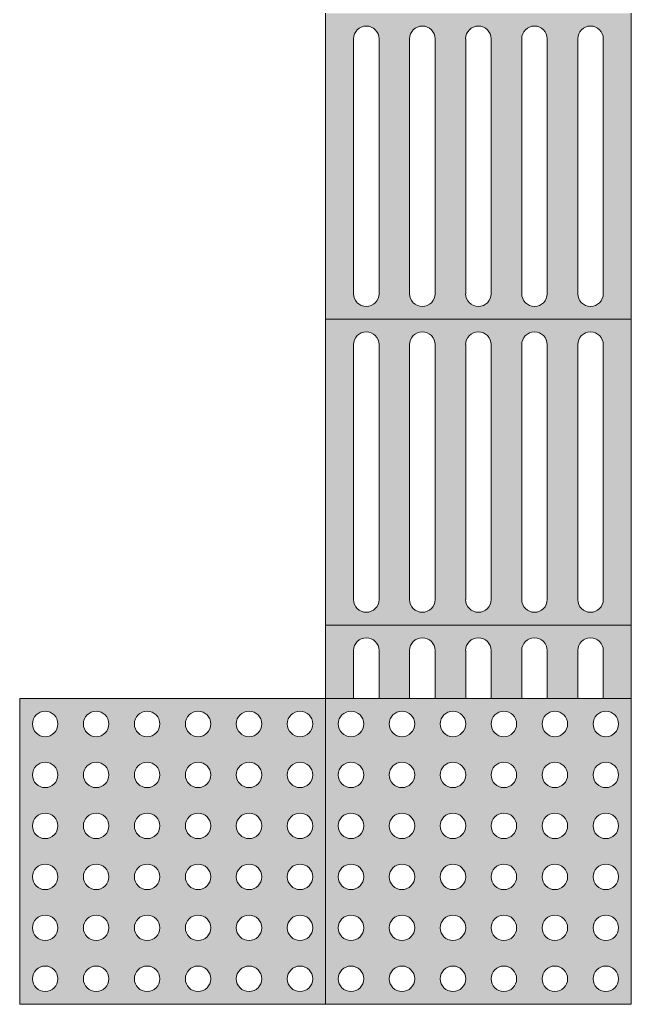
# Model space of a CAD drawing. Header units: metres. Extents: x -15 to 9.9, y -29.4 to -7.5.
# Tile 28 of 59: x 6.356 to 6.856, y -23.15 to -22.345. Entities that reach past the tile are written whole.
import ezdxf

# ---------------------------------------------------------------- set-up
doc = ezdxf.new("R2010")
doc.units = ezdxf.units.M
doc.layers.add('A-DETL', color=7, linetype='Continuous', lineweight=5, true_color=0x00a600)
doc.layers.add('A-DETL-GENF', color=7, linetype='Continuous', lineweight=5)

msp = doc.modelspace()

# ---------------------------------------------------------------- hatches: boundary and pattern name
at = {"layer": 'A-DETL-GENF', "true_color": 0xffffff}
h = msp.add_hatch(color=7, dxfattribs=at)
h.paths.add_polyline_path([(6.85641, -22.59004), (6.85641, -22.34004), (6.60641, -22.34004), (6.60641, -22.59004), (6.8335, -22.59004)])
h.paths.add_polyline_path([(6.63975, -22.57962), (6.63454, -22.57823), (6.63072, -22.57442), (6.62933, -22.56921), (6.62968, -22.35818), (6.63238, -22.35351), (6.63705, -22.35081), (6.64244, -22.35081), (6.64711, -22.35351), (6.64981, -22.35818), (6.65016, -22.36087), (6.64981, -22.5719), (6.64711, -22.57657), (6.64244, -22.57927)])
h.paths.add_polyline_path([(6.77725, -22.57962), (6.77204, -22.57823), (6.76822, -22.57442), (6.76683, -22.56921), (6.76718, -22.35818), (6.76988, -22.35351), (6.77455, -22.35081), (6.78005, -22.35086), (6.78461, -22.35351), (6.78731, -22.35818), (6.78766, -22.36087), (6.78715, -22.57229), (6.78461, -22.57657), (6.77994, -22.57927)])
h.paths.add_polyline_path([(6.82308, -22.57962), (6.81787, -22.57823), (6.81406, -22.57442), (6.81266, -22.56893), (6.81302, -22.35818), (6.81571, -22.35351), (6.82038, -22.35081), (6.82577, -22.35081), (6.83044, -22.35351), (6.83314, -22.35818), (6.8335, -22.36087), (6.83314, -22.5719), (6.83044, -22.57657), (6.82577, -22.57927)])
h.paths.add_polyline_path([(6.68558, -22.57962), (6.68037, -22.57823), (6.67656, -22.57442), (6.67516, -22.56921), (6.67552, -22.35818), (6.67821, -22.35351), (6.68288, -22.35081), (6.68827, -22.35081), (6.69294, -22.35351), (6.69564, -22.35818), (6.696, -22.36087), (6.69564, -22.5719), (6.69294, -22.57657), (6.68827, -22.57927)])
h.paths.add_polyline_path([(6.73141, -22.57962), (6.7262, -22.57823), (6.72239, -22.57442), (6.721, -22.56921), (6.72135, -22.35818), (6.72405, -22.35351), (6.72872, -22.35081), (6.73411, -22.35081), (6.73878, -22.35351), (6.74147, -22.35818), (6.74183, -22.36087), (6.74147, -22.5719), (6.73878, -22.57657), (6.73411, -22.57927)])
h = msp.add_hatch(color=7, dxfattribs=at)
h.paths.add_polyline_path([(6.82038, -22.84004), (6.85641, -22.84004), (6.85641, -22.59004), (6.60641, -22.59004), (6.60641, -22.84004), (6.77994, -22.84004)])
h.paths.add_polyline_path([(6.63975, -22.82962), (6.63454, -22.82823), (6.63072, -22.82442), (6.62933, -22.81921), (6.62968, -22.60818), (6.63238, -22.60351), (6.63705, -22.60081), (6.64244, -22.60081), (6.64711, -22.60351), (6.64981, -22.60818), (6.65016, -22.61087), (6.64981, -22.8219), (6.64711, -22.82657), (6.64244, -22.82927)])
h.paths.add_polyline_path([(6.68558, -22.82962), (6.68037, -22.82823), (6.67656, -22.82442), (6.67516, -22.81921), (6.67552, -22.60818), (6.67821, -22.60351), (6.68288, -22.60081), (6.68827, -22.60081), (6.69294, -22.60351), (6.69564, -22.60818), (6.696, -22.61087), (6.69564, -22.8219), (6.69294, -22.82657), (6.68827, -22.82927)])
h.paths.add_polyline_path([(6.73141, -22.82962), (6.7262, -22.82823), (6.72239, -22.82442), (6.721, -22.81921), (6.72135, -22.60818), (6.72405, -22.60351), (6.72872, -22.60081), (6.73411, -22.60081), (6.73878, -22.60351), (6.74147, -22.60818), (6.74183, -22.61087), (6.74147, -22.8219), (6.73878, -22.82657), (6.73411, -22.82927)])
h.paths.add_polyline_path([(6.82308, -22.82962), (6.81787, -22.82823), (6.81406, -22.82442), (6.81266, -22.81893), (6.81302, -22.60818), (6.81571, -22.60351), (6.82038, -22.60081), (6.82577, -22.60081), (6.83044, -22.60351), (6.83314, -22.60818), (6.8335, -22.61087), (6.83314, -22.8219), (6.83044, -22.82657), (6.82577, -22.82927)])
h.paths.add_polyline_path([(6.77725, -22.82962), (6.77204, -22.82823), (6.76822, -22.82442), (6.76683, -22.81921), (6.76718, -22.60818), (6.76988, -22.60351), (6.77455, -22.60081), (6.77994, -22.60081), (6.78461, -22.60351), (6.78731, -22.60818), (6.78766, -22.61087), (6.78715, -22.82229), (6.78461, -22.82657), (6.77994, -22.82927)])
msp.add_hatch(color=7, dxfattribs=at).paths.add_polyline_path([(6.62933, -22.90004), (6.62968, -22.85818), (6.63238, -22.85351), (6.63705, -22.85081), (6.64244, -22.85081), (6.64711, -22.85351), (6.64981, -22.85818), (6.65016, -22.86087), (6.65027, -22.90004), (6.67516, -22.90004), (6.67552, -22.85818), (6.67821, -22.85351), (6.68288, -22.85081), (6.68827, -22.85081), (6.69294, -22.85351), (6.69564, -22.85818), (6.696, -22.86087), (6.696, -22.90004), (6.721, -22.90004), (6.72135, -22.85818), (6.72405, -22.85351), (6.72872, -22.85081), (6.73411, -22.85081), (6.73878, -22.85351), (6.74147, -22.85818), (6.74183, -22.86087), (6.74218, -22.90004), (6.76683, -22.90004), (6.76718, -22.85818), (6.76988, -22.85351), (6.77455, -22.85081), (6.77994, -22.85081), (6.78461, -22.85351), (6.78731, -22.85818), (6.78766, -22.86087), (6.78766, -22.90004), (6.81266, -22.90004), (6.81302, -22.85818), (6.81571, -22.85351), (6.82038, -22.85081), (6.82577, -22.85081), (6.83044, -22.85351), (6.83314, -22.85818), (6.8335, -22.86087), (6.8335, -22.90004), (6.85641, -22.90004), (6.85641, -22.84004), (6.60641, -22.84004), (6.60641, -22.90004), (6.62725, -22.90004)])
h = msp.add_hatch(color=7, dxfattribs=at)
h.paths.add_polyline_path([(6.60641, -23.15004), (6.60641, -22.90004), (6.35641, -22.90004), (6.35641, -23.15004), (6.59874, -23.15004)])
h.paths.add_polyline_path([(6.50225, -23.13962), (6.49704, -23.13823), (6.49322, -23.13442), (6.49183, -23.12921), (6.49322, -23.124), (6.49704, -23.12019), (6.50225, -23.11879), (6.50745, -23.12019), (6.51127, -23.124), (6.51266, -23.12921), (6.51127, -23.13442), (6.50745, -23.13823), (6.50494, -23.13927)])
h.paths.add_polyline_path([(6.54391, -23.13962), (6.5387, -23.13823), (6.53489, -23.13442), (6.5335, -23.12921), (6.53489, -23.124), (6.5387, -23.12019), (6.54391, -23.11879), (6.54912, -23.12019), (6.55293, -23.124), (6.55433, -23.12921), (6.55293, -23.13442), (6.54912, -23.13823), (6.54661, -23.13927)])
h.paths.add_polyline_path([(6.41891, -23.13962), (6.4137, -23.13823), (6.40989, -23.13442), (6.4085, -23.12921), (6.40989, -23.124), (6.4137, -23.12019), (6.41891, -23.11879), (6.42412, -23.12019), (6.42793, -23.124), (6.42933, -23.12921), (6.42793, -23.13442), (6.42412, -23.13823), (6.42161, -23.13927)])
h.paths.add_polyline_path([(6.46058, -23.13962), (6.45537, -23.13823), (6.45156, -23.13442), (6.45016, -23.12921), (6.45156, -23.124), (6.45537, -23.12019), (6.46058, -23.11879), (6.46579, -23.12019), (6.4696, -23.124), (6.471, -23.12921), (6.4696, -23.13442), (6.46579, -23.13823), (6.46327, -23.13927)])
h.paths.add_polyline_path([(6.37725, -23.13962), (6.37204, -23.13823), (6.36822, -23.13442), (6.36683, -23.12921), (6.36822, -23.124), (6.37204, -23.12019), (6.37725, -23.11879), (6.38245, -23.12019), (6.38627, -23.124), (6.38766, -23.12921), (6.38627, -23.13442), (6.38245, -23.13823), (6.37994, -23.13927)])
h.paths.add_polyline_path([(6.58558, -23.13962), (6.58037, -23.13823), (6.57656, -23.13442), (6.57516, -23.12921), (6.57656, -23.124), (6.58037, -23.12019), (6.58558, -23.11879), (6.59079, -23.12019), (6.5946, -23.124), (6.596, -23.12921), (6.5946, -23.13442), (6.59079, -23.13823), (6.58827, -23.13927)])
h.paths.add_polyline_path([(6.41891, -23.09796), (6.4137, -23.09656), (6.40989, -23.09275), (6.4085, -23.08754), (6.40989, -23.08233), (6.4137, -23.07852), (6.41891, -23.07712), (6.42412, -23.07852), (6.42793, -23.08233), (6.42933, -23.08754), (6.42793, -23.09275), (6.42412, -23.09656), (6.42161, -23.0976)])
h.paths.add_polyline_path([(6.46058, -23.09796), (6.45537, -23.09656), (6.45156, -23.09275), (6.45016, -23.08754), (6.45156, -23.08233), (6.45537, -23.07852), (6.461, -23.07718), (6.46579, -23.07852), (6.4696, -23.08233), (6.471, -23.08754), (6.4696, -23.09275), (6.46579, -23.09656), (6.46327, -23.0976)])
h.paths.add_polyline_path([(6.50225, -23.09796), (6.49704, -23.09656), (6.49322, -23.09275), (6.49183, -23.08754), (6.49322, -23.08233), (6.49704, -23.07852), (6.50225, -23.07712), (6.50745, -23.07852), (6.51127, -23.08233), (6.51266, -23.08754), (6.51127, -23.09275), (6.50745, -23.09656), (6.50494, -23.0976)])
h.paths.add_polyline_path([(6.58558, -23.09796), (6.58037, -23.09656), (6.57656, -23.09275), (6.57516, -23.08754), (6.57656, -23.08233), (6.58037, -23.07852), (6.58558, -23.07712), (6.59079, -23.07852), (6.5946, -23.08233), (6.596, -23.08754), (6.5946, -23.09275), (6.59079, -23.09656), (6.58827, -23.0976)])
h.paths.add_polyline_path([(6.37725, -23.09796), (6.37204, -23.09656), (6.36822, -23.09275), (6.36683, -23.08754), (6.36822, -23.08233), (6.37204, -23.07852), (6.37725, -23.07712), (6.38245, -23.07852), (6.38627, -23.08233), (6.38766, -23.08754), (6.38627, -23.09275), (6.38245, -23.09656), (6.37994, -23.0976)])
h.paths.add_polyline_path([(6.54391, -23.09796), (6.5387, -23.09656), (6.53489, -23.09275), (6.5335, -23.08754), (6.53489, -23.08233), (6.5387, -23.07852), (6.54391, -23.07712), (6.54912, -23.07852), (6.55293, -23.08233), (6.55433, -23.08754), (6.55293, -23.09275), (6.54912, -23.09656), (6.54661, -23.0976)])
h.paths.add_polyline_path([(6.58558, -23.05629), (6.58037, -23.0549), (6.57656, -23.05108), (6.57516, -23.04587), (6.57656, -23.04067), (6.58037, -23.03685), (6.58558, -23.03546), (6.59079, -23.03685), (6.5946, -23.04067), (6.596, -23.04587), (6.5946, -23.05108), (6.59079, -23.0549), (6.58827, -23.05594)])
h.paths.add_polyline_path([(6.41891, -23.05629), (6.4137, -23.0549), (6.40989, -23.05108), (6.4085, -23.04587), (6.40989, -23.04067), (6.4137, -23.03685), (6.41891, -23.03546), (6.42412, -23.03685), (6.42793, -23.04067), (6.42933, -23.04587), (6.42793, -23.05108), (6.42412, -23.0549), (6.42161, -23.05594)])
h.paths.add_polyline_path([(6.37725, -23.05629), (6.37204, -23.0549), (6.36822, -23.05108), (6.36683, -23.04587), (6.36822, -23.04067), (6.37204, -23.03685), (6.37725, -23.03546), (6.38245, -23.03685), (6.38627, -23.04067), (6.38766, -23.04587), (6.38627, -23.05108), (6.38245, -23.0549), (6.37994, -23.05594)])
h.paths.add_polyline_path([(6.46058, -23.05629), (6.45537, -23.0549), (6.45156, -23.05108), (6.45016, -23.04587), (6.45156, -23.04067), (6.45537, -23.03685), (6.46058, -23.03546), (6.46579, -23.03685), (6.4696, -23.04067), (6.471, -23.04587), (6.4696, -23.05108), (6.46579, -23.0549), (6.46327, -23.05594)])
h.paths.add_polyline_path([(6.54391, -23.05629), (6.5387, -23.0549), (6.53489, -23.05108), (6.5335, -23.04587), (6.53489, -23.04067), (6.5387, -23.03685), (6.54391, -23.03546), (6.54912, -23.03685), (6.55293, -23.04067), (6.55433, -23.04587), (6.55293, -23.05108), (6.54912, -23.0549), (6.54661, -23.05594)])
h.paths.add_polyline_path([(6.50225, -23.05629), (6.49704, -23.0549), (6.49322, -23.05108), (6.49183, -23.04587), (6.49322, -23.04067), (6.49704, -23.03685), (6.50225, -23.03546), (6.50745, -23.03685), (6.51127, -23.04067), (6.51266, -23.04587), (6.51127, -23.05108), (6.50745, -23.0549), (6.50494, -23.05594)])
h.paths.add_polyline_path([(6.37725, -23.01462), (6.37204, -23.01323), (6.36822, -23.00942), (6.36683, -23.00421), (6.36822, -22.999), (6.37204, -22.99519), (6.37725, -22.99379), (6.38245, -22.99519), (6.38627, -22.999), (6.38766, -23.00421), (6.38627, -23.00942), (6.38245, -23.01323), (6.37994, -23.01427)])
h.paths.add_polyline_path([(6.41891, -23.01462), (6.4137, -23.01323), (6.40989, -23.00942), (6.4085, -23.00421), (6.40989, -22.999), (6.4137, -22.99519), (6.41891, -22.99379), (6.42412, -22.99519), (6.42793, -22.999), (6.42933, -23.00421), (6.42793, -23.00942), (6.42412, -23.01323), (6.42161, -23.01427)])
h.paths.add_polyline_path([(6.50225, -23.01462), (6.49704, -23.01323), (6.49322, -23.00942), (6.49183, -23.00421), (6.49322, -22.999), (6.49704, -22.99519), (6.50225, -22.99379), (6.50745, -22.99519), (6.51127, -22.999), (6.51266, -23.00421), (6.51127, -23.00942), (6.50745, -23.01323), (6.50494, -23.01427)])
h.paths.add_polyline_path([(6.54391, -23.01462), (6.5387, -23.01323), (6.53489, -23.00942), (6.5335, -23.00421), (6.53489, -22.999), (6.5387, -22.99519), (6.54391, -22.99379), (6.54912, -22.99519), (6.55293, -22.999), (6.55433, -23.00421), (6.55293, -23.00942), (6.54912, -23.01323), (6.54661, -23.01427)])
h.paths.add_polyline_path([(6.58558, -23.01462), (6.58037, -23.01323), (6.57656, -23.00942), (6.57516, -23.00421), (6.57656, -22.999), (6.58037, -22.99519), (6.58558, -22.99379), (6.59079, -22.99519), (6.5946, -22.999), (6.596, -23.00421), (6.5946, -23.00942), (6.59079, -23.01323), (6.58827, -23.01427)])
h.paths.add_polyline_path([(6.46058, -23.01462), (6.45537, -23.01323), (6.45156, -23.00942), (6.45016, -23.00421), (6.45156, -22.999), (6.45537, -22.99519), (6.46058, -22.99379), (6.46579, -22.99519), (6.4696, -22.999), (6.471, -23.00421), (6.4696, -23.00942), (6.46579, -23.01323), (6.46327, -23.01427)])
h.paths.add_polyline_path([(6.46058, -22.97296), (6.45537, -22.97156), (6.45156, -22.96775), (6.45016, -22.96254), (6.45156, -22.95733), (6.45537, -22.95352), (6.46058, -22.95212), (6.46579, -22.95352), (6.4696, -22.95733), (6.471, -22.96254), (6.4696, -22.96775), (6.46579, -22.97156), (6.46327, -22.9726)])
h.paths.add_polyline_path([(6.41891, -22.97296), (6.4137, -22.97156), (6.40989, -22.96775), (6.4085, -22.96254), (6.40989, -22.95733), (6.4137, -22.95352), (6.41891, -22.95212), (6.42412, -22.95352), (6.42793, -22.95733), (6.42933, -22.96254), (6.42793, -22.96775), (6.42412, -22.97156), (6.42161, -22.9726)])
h.paths.add_polyline_path([(6.50225, -22.97296), (6.49704, -22.97156), (6.49322, -22.96775), (6.49183, -22.96254), (6.49322, -22.95733), (6.49704, -22.95352), (6.50225, -22.95212), (6.50745, -22.95352), (6.51127, -22.95733), (6.51266, -22.96254), (6.51127, -22.96775), (6.50745, -22.97156), (6.50494, -22.9726)])
h.paths.add_polyline_path([(6.37725, -22.97296), (6.37204, -22.97156), (6.36822, -22.96775), (6.36683, -22.96254), (6.36822, -22.95733), (6.37204, -22.95352), (6.37725, -22.95212), (6.38245, -22.95352), (6.38627, -22.95733), (6.38766, -22.96254), (6.38627, -22.96775), (6.38245, -22.97156), (6.37994, -22.9726)])
h.paths.add_polyline_path([(6.58558, -22.97296), (6.58037, -22.97156), (6.57656, -22.96775), (6.57516, -22.96254), (6.57656, -22.95733), (6.58037, -22.95352), (6.58558, -22.95212), (6.59079, -22.95352), (6.5946, -22.95733), (6.596, -22.96254), (6.5946, -22.96775), (6.59079, -22.97156), (6.58827, -22.9726)])
h.paths.add_polyline_path([(6.54391, -22.97296), (6.5387, -22.97156), (6.53489, -22.96775), (6.5335, -22.96254), (6.53489, -22.95733), (6.5387, -22.95352), (6.54391, -22.95212), (6.54912, -22.95352), (6.55293, -22.95733), (6.55433, -22.96254), (6.55293, -22.96775), (6.54912, -22.97156), (6.54661, -22.9726)])
h.paths.add_polyline_path([(6.37725, -22.93129), (6.37204, -22.9299), (6.36822, -22.92608), (6.36683, -22.92087), (6.36822, -22.91567), (6.37204, -22.91185), (6.37725, -22.91046), (6.38245, -22.91185), (6.38627, -22.91567), (6.38766, -22.92087), (6.38627, -22.92608), (6.38245, -22.9299), (6.37994, -22.93094)])
h.paths.add_polyline_path([(6.50225, -22.93129), (6.49704, -22.9299), (6.49322, -22.92608), (6.49183, -22.92087), (6.49322, -22.91567), (6.49704, -22.91185), (6.50225, -22.91046), (6.50745, -22.91185), (6.51127, -22.91567), (6.51266, -22.92087), (6.51127, -22.92608), (6.50745, -22.9299), (6.50494, -22.93094)])
h.paths.add_polyline_path([(6.54391, -22.93129), (6.5387, -22.9299), (6.53489, -22.92608), (6.5335, -22.92087), (6.53489, -22.91567), (6.5387, -22.91185), (6.54391, -22.91046), (6.54912, -22.91185), (6.55293, -22.91567), (6.55433, -22.92087), (6.55293, -22.92608), (6.54912, -22.9299), (6.54661, -22.93094)])
h.paths.add_polyline_path([(6.58558, -22.93129), (6.58037, -22.9299), (6.57656, -22.92608), (6.57516, -22.92087), (6.57656, -22.91567), (6.58037, -22.91185), (6.58558, -22.91046), (6.59079, -22.91185), (6.5946, -22.91567), (6.596, -22.92087), (6.5946, -22.92608), (6.59079, -22.9299), (6.58827, -22.93094)])
h.paths.add_polyline_path([(6.41891, -22.93129), (6.4137, -22.9299), (6.40989, -22.92608), (6.4085, -22.92087), (6.40989, -22.91567), (6.4137, -22.91185), (6.41891, -22.91046), (6.42412, -22.91185), (6.42793, -22.91567), (6.42933, -22.92087), (6.42793, -22.92608), (6.42412, -22.9299), (6.42161, -22.93094)])
h.paths.add_polyline_path([(6.46058, -22.93129), (6.45537, -22.9299), (6.45156, -22.92608), (6.45016, -22.92087), (6.45156, -22.91567), (6.45537, -22.91185), (6.46058, -22.91046), (6.46579, -22.91185), (6.4696, -22.91567), (6.471, -22.92087), (6.4696, -22.92608), (6.46579, -22.9299), (6.46327, -22.93094)])
h = msp.add_hatch(color=7, dxfattribs=at)
h.paths.add_polyline_path([(6.62994, -23.15004), (6.85641, -23.15004), (6.85641, -22.90004), (6.60641, -22.90004), (6.60641, -23.15004), (6.62725, -23.15004)])
h.paths.add_polyline_path([(6.62725, -23.13962), (6.62204, -23.13823), (6.61822, -23.13442), (6.61683, -23.12921), (6.6185, -23.12365), (6.62204, -23.12019), (6.62725, -23.11879), (6.63245, -23.12019), (6.63627, -23.124), (6.63766, -23.12921), (6.63627, -23.13442), (6.63235, -23.13827), (6.62994, -23.13927)])
h.paths.add_polyline_path([(6.66891, -23.13962), (6.6637, -23.13823), (6.65989, -23.13442), (6.6585, -23.12921), (6.65989, -23.124), (6.6637, -23.12019), (6.66891, -23.11879), (6.67412, -23.12019), (6.67793, -23.124), (6.67933, -23.12921), (6.67793, -23.13442), (6.67412, -23.13823), (6.67161, -23.13927)])
h.paths.add_polyline_path([(6.83558, -23.13962), (6.83037, -23.13823), (6.82656, -23.13442), (6.82516, -23.12921), (6.82656, -23.124), (6.83037, -23.12019), (6.83558, -23.11879), (6.84079, -23.12019), (6.8446, -23.124), (6.846, -23.12921), (6.8446, -23.13442), (6.84079, -23.13823), (6.83827, -23.13927)])
h.paths.add_polyline_path([(6.79391, -23.13962), (6.7887, -23.13823), (6.78489, -23.13442), (6.7835, -23.12921), (6.78489, -23.124), (6.7887, -23.12019), (6.79391, -23.11879), (6.79912, -23.12019), (6.80293, -23.124), (6.80433, -23.12921), (6.80293, -23.13442), (6.79912, -23.13823), (6.79661, -23.13927)])
h.paths.add_polyline_path([(6.71058, -23.13962), (6.70537, -23.13823), (6.70156, -23.13442), (6.70016, -23.12921), (6.70156, -23.124), (6.70537, -23.12019), (6.71058, -23.11879), (6.71579, -23.12019), (6.7196, -23.124), (6.721, -23.12921), (6.7196, -23.13442), (6.71579, -23.13823), (6.71327, -23.13927)])
h.paths.add_polyline_path([(6.75225, -23.13962), (6.74704, -23.13823), (6.74322, -23.13442), (6.74183, -23.12921), (6.74322, -23.124), (6.74704, -23.12019), (6.75225, -23.11879), (6.75745, -23.12019), (6.76127, -23.124), (6.76266, -23.12921), (6.76127, -23.13442), (6.75745, -23.13823), (6.75494, -23.13927)])
h.paths.add_polyline_path([(6.62725, -23.09796), (6.62204, -23.09656), (6.61822, -23.09275), (6.61683, -23.08754), (6.61822, -23.08233), (6.62204, -23.07852), (6.62725, -23.07712), (6.63245, -23.07852), (6.63627, -23.08233), (6.63766, -23.08754), (6.63627, -23.09275), (6.63235, -23.09661), (6.62911, -23.09771)])
h.paths.add_polyline_path([(6.75225, -23.09796), (6.74704, -23.09656), (6.74322, -23.09275), (6.74183, -23.08754), (6.74322, -23.08233), (6.74704, -23.07852), (6.75225, -23.07712), (6.75745, -23.07852), (6.76127, -23.08233), (6.76266, -23.08754), (6.76127, -23.09275), (6.75745, -23.09656), (6.75494, -23.0976)])
h.paths.add_polyline_path([(6.71058, -23.09796), (6.70537, -23.09656), (6.70156, -23.09275), (6.70016, -23.08754), (6.70156, -23.08233), (6.70537, -23.07852), (6.711, -23.07718), (6.71579, -23.07852), (6.7196, -23.08233), (6.721, -23.08754), (6.7196, -23.09275), (6.71579, -23.09656), (6.71327, -23.0976)])
h.paths.add_polyline_path([(6.66891, -23.09796), (6.6637, -23.09656), (6.65989, -23.09275), (6.6585, -23.08754), (6.65989, -23.08233), (6.6637, -23.07852), (6.66891, -23.07712), (6.67412, -23.07852), (6.67793, -23.08233), (6.67933, -23.08754), (6.67793, -23.09275), (6.67412, -23.09656), (6.67161, -23.0976)])
h.paths.add_polyline_path([(6.83558, -23.09796), (6.83037, -23.09656), (6.82656, -23.09275), (6.82516, -23.08754), (6.82656, -23.08233), (6.83037, -23.07852), (6.83558, -23.07712), (6.84079, -23.07852), (6.8446, -23.08233), (6.846, -23.08754), (6.8446, -23.09275), (6.84079, -23.09656), (6.83827, -23.0976)])
h.paths.add_polyline_path([(6.79391, -23.09796), (6.7887, -23.09656), (6.78489, -23.09275), (6.7835, -23.08754), (6.78489, -23.08233), (6.7887, -23.07852), (6.79391, -23.07712), (6.79912, -23.07852), (6.80293, -23.08233), (6.80433, -23.08754), (6.80293, -23.09275), (6.79912, -23.09656), (6.79661, -23.0976)])
h.paths.add_polyline_path([(6.71058, -23.05629), (6.70537, -23.0549), (6.70156, -23.05108), (6.70016, -23.04587), (6.70156, -23.04067), (6.70537, -23.03685), (6.71058, -23.03546), (6.71579, -23.03685), (6.7196, -23.04067), (6.721, -23.04587), (6.7196, -23.05108), (6.71579, -23.0549), (6.71327, -23.05594)])
h.paths.add_polyline_path([(6.75225, -23.05629), (6.74704, -23.0549), (6.74322, -23.05108), (6.74183, -23.04587), (6.74322, -23.04067), (6.74704, -23.03685), (6.75225, -23.03546), (6.75745, -23.03685), (6.76127, -23.04067), (6.76266, -23.04587), (6.76127, -23.05108), (6.75745, -23.0549), (6.75494, -23.05594)])
h.paths.add_polyline_path([(6.66891, -23.05629), (6.6637, -23.0549), (6.65989, -23.05108), (6.6585, -23.04587), (6.65989, -23.04067), (6.6637, -23.03685), (6.66891, -23.03546), (6.67412, -23.03685), (6.67793, -23.04067), (6.67933, -23.04587), (6.67793, -23.05108), (6.67412, -23.0549), (6.67161, -23.05594)])
h.paths.add_polyline_path([(6.62725, -23.05629), (6.62204, -23.0549), (6.61822, -23.05108), (6.61683, -23.04587), (6.61822, -23.04067), (6.62204, -23.03685), (6.62725, -23.03546), (6.63245, -23.03685), (6.63627, -23.04067), (6.63766, -23.04587), (6.63627, -23.05108), (6.63235, -23.05494), (6.62994, -23.05594)])
h.paths.add_polyline_path([(6.79391, -23.05629), (6.7887, -23.0549), (6.78489, -23.05108), (6.7835, -23.04587), (6.78489, -23.04067), (6.7887, -23.03685), (6.79391, -23.03546), (6.79912, -23.03685), (6.80293, -23.04067), (6.80433, -23.04587), (6.80293, -23.05108), (6.79912, -23.0549), (6.79661, -23.05594)])
h.paths.add_polyline_path([(6.83558, -23.05629), (6.83037, -23.0549), (6.82656, -23.05108), (6.82516, -23.04587), (6.82656, -23.04067), (6.83037, -23.03685), (6.83558, -23.03546), (6.84079, -23.03685), (6.8446, -23.04067), (6.846, -23.04587), (6.8446, -23.05108), (6.84079, -23.0549), (6.83827, -23.05594)])
h.paths.add_polyline_path([(6.62725, -23.01462), (6.62204, -23.01323), (6.61822, -23.00942), (6.61683, -23.00421), (6.61822, -22.999), (6.62204, -22.99519), (6.62725, -22.99379), (6.63245, -22.99519), (6.63627, -22.999), (6.63766, -23.00421), (6.63627, -23.00942), (6.63235, -23.01327), (6.62994, -23.01427)])
h.paths.add_polyline_path([(6.66891, -23.01462), (6.6637, -23.01323), (6.65989, -23.00942), (6.6585, -23.00421), (6.65989, -22.999), (6.6637, -22.99519), (6.66891, -22.99379), (6.67412, -22.99519), (6.67793, -22.999), (6.67933, -23.00421), (6.67793, -23.00942), (6.67412, -23.01323), (6.67161, -23.01427)])
h.paths.add_polyline_path([(6.83558, -23.01462), (6.83037, -23.01323), (6.82656, -23.00942), (6.82516, -23.00421), (6.82656, -22.999), (6.83037, -22.99519), (6.83558, -22.99379), (6.84079, -22.99519), (6.8446, -22.999), (6.846, -23.00421), (6.8446, -23.00942), (6.84079, -23.01323), (6.83827, -23.01427)])
h.paths.add_polyline_path([(6.75225, -23.01462), (6.74704, -23.01323), (6.74322, -23.00942), (6.74183, -23.00421), (6.74322, -22.999), (6.74704, -22.99519), (6.75225, -22.99379), (6.75745, -22.99519), (6.76127, -22.999), (6.76266, -23.00421), (6.76127, -23.00942), (6.75745, -23.01323), (6.75494, -23.01427)])
h.paths.add_polyline_path([(6.79391, -23.01462), (6.7887, -23.01323), (6.78489, -23.00942), (6.7835, -23.00421), (6.78489, -22.999), (6.7887, -22.99519), (6.79391, -22.99379), (6.79912, -22.99519), (6.80293, -22.999), (6.80433, -23.00421), (6.80293, -23.00942), (6.79912, -23.01323), (6.79661, -23.01427)])
h.paths.add_polyline_path([(6.71058, -23.01462), (6.70537, -23.01323), (6.70156, -23.00942), (6.70016, -23.00421), (6.70156, -22.999), (6.70537, -22.99519), (6.71058, -22.99379), (6.71579, -22.99519), (6.7196, -22.999), (6.721, -23.00421), (6.7196, -23.00942), (6.71579, -23.01323), (6.71327, -23.01427)])
h.paths.add_polyline_path([(6.66891, -22.97296), (6.6637, -22.97156), (6.65989, -22.96775), (6.6585, -22.96254), (6.65989, -22.95733), (6.6637, -22.95352), (6.66891, -22.95212), (6.67412, -22.95352), (6.67793, -22.95733), (6.67933, -22.96254), (6.67793, -22.96775), (6.67412, -22.97156), (6.67161, -22.9726)])
h.paths.add_polyline_path([(6.75225, -22.97296), (6.74704, -22.97156), (6.74322, -22.96775), (6.74183, -22.96254), (6.74322, -22.95733), (6.74704, -22.95352), (6.75225, -22.95212), (6.75745, -22.95352), (6.76127, -22.95733), (6.76266, -22.96254), (6.76127, -22.96775), (6.75745, -22.97156), (6.75494, -22.9726)])
h.paths.add_polyline_path([(6.62725, -22.97296), (6.62204, -22.97156), (6.61822, -22.96775), (6.61683, -22.96254), (6.61822, -22.95733), (6.62204, -22.95352), (6.62725, -22.95212), (6.63245, -22.95352), (6.63627, -22.95733), (6.63766, -22.96254), (6.63627, -22.96775), (6.63235, -22.97161), (6.62994, -22.9726)])
h.paths.add_polyline_path([(6.71058, -22.97296), (6.70537, -22.97156), (6.70156, -22.96775), (6.70016, -22.96254), (6.70156, -22.95733), (6.70537, -22.95352), (6.71058, -22.95212), (6.71579, -22.95352), (6.7196, -22.95733), (6.721, -22.96254), (6.7196, -22.96775), (6.71579, -22.97156), (6.71327, -22.9726)])
h.paths.add_polyline_path([(6.79391, -22.97296), (6.7887, -22.97156), (6.78489, -22.96775), (6.7835, -22.96254), (6.78489, -22.95733), (6.7887, -22.95352), (6.79391, -22.95212), (6.79912, -22.95352), (6.80293, -22.95733), (6.80433, -22.96254), (6.80293, -22.96775), (6.79912, -22.97156), (6.79661, -22.9726)])
h.paths.add_polyline_path([(6.83558, -22.97296), (6.83037, -22.97156), (6.82656, -22.96775), (6.82516, -22.96254), (6.82656, -22.95733), (6.83037, -22.95352), (6.83558, -22.95212), (6.84079, -22.95352), (6.8446, -22.95733), (6.846, -22.96254), (6.8446, -22.96775), (6.84079, -22.97156), (6.83827, -22.9726)])
h.paths.add_polyline_path([(6.66891, -22.93129), (6.6637, -22.9299), (6.65989, -22.92608), (6.6585, -22.92087), (6.65989, -22.91567), (6.6637, -22.91185), (6.66891, -22.91046), (6.67412, -22.91185), (6.67793, -22.91567), (6.67933, -22.92087), (6.67793, -22.92608), (6.67412, -22.9299), (6.67161, -22.93094)])
h.paths.add_polyline_path([(6.83558, -22.93129), (6.83037, -22.9299), (6.82656, -22.92608), (6.82516, -22.92087), (6.82656, -22.91567), (6.83037, -22.91185), (6.83558, -22.91046), (6.84079, -22.91185), (6.8446, -22.91567), (6.846, -22.92087), (6.8446, -22.92608), (6.84079, -22.9299), (6.83827, -22.93094)])
h.paths.add_polyline_path([(6.75225, -22.93129), (6.74704, -22.9299), (6.74322, -22.92608), (6.74183, -22.92087), (6.74322, -22.91567), (6.74704, -22.91185), (6.75225, -22.91046), (6.75745, -22.91185), (6.76127, -22.91567), (6.76266, -22.92087), (6.76127, -22.92608), (6.75745, -22.9299), (6.75494, -22.93094)])
h.paths.add_polyline_path([(6.79391, -22.93129), (6.7887, -22.9299), (6.78489, -22.92608), (6.7835, -22.92087), (6.78489, -22.91567), (6.7887, -22.91185), (6.79391, -22.91046), (6.79912, -22.91185), (6.80293, -22.91567), (6.80433, -22.92087), (6.80293, -22.92608), (6.79912, -22.9299), (6.79661, -22.93094)])
h.paths.add_polyline_path([(6.71058, -22.93129), (6.70537, -22.9299), (6.70156, -22.92608), (6.70016, -22.92087), (6.70156, -22.91567), (6.70537, -22.91185), (6.71058, -22.91046), (6.71579, -22.91185), (6.7196, -22.91567), (6.721, -22.92087), (6.7196, -22.92608), (6.71579, -22.9299), (6.71327, -22.93094)])
h.paths.add_polyline_path([(6.62725, -22.93129), (6.62204, -22.9299), (6.61822, -22.92608), (6.61683, -22.92087), (6.61822, -22.91567), (6.62204, -22.91185), (6.62725, -22.91046), (6.63245, -22.91185), (6.63627, -22.91567), (6.63766, -22.92087), (6.63627, -22.92608), (6.63235, -22.92994), (6.62994, -22.93094)])

# ---------------------------------------------------------------- linework, layer by layer
at = {"layer": 'A-DETL', "color": 8, "true_color": 0x808080}
for p, q in [((6.60641, -22.34004), (6.60641, -22.59004)), ((6.85641, -22.59004), (6.85641, -22.34004)), ((6.62933, -22.56921), (6.62933, -22.36087)), ((6.65016, -22.36087), (6.65016, -22.56921)), ((6.67516, -22.56921), (6.67516, -22.36087)), ((6.696, -22.36087), (6.696, -22.56921)), ((6.721, -22.56921), (6.721, -22.36087)), ((6.74183, -22.36087), (6.74183, -22.56921)), ((6.76683, -22.56921), (6.76683, -22.36087)), ((6.78766, -22.36087), (6.78766, -22.56921)), ((6.81266, -22.56921), (6.81266, -22.36087)), ((6.8335, -22.36087), (6.8335, -22.56921)), ((6.85641, -22.59004), (6.60641, -22.59004)), ((6.60641, -22.59004), (6.60641, -22.84004)), ((6.85641, -22.84004), (6.85641, -22.59004)), ((6.62933, -22.81921), (6.62933, -22.61087)), ((6.65016, -22.61087), (6.65016, -22.81921)), ((6.67516, -22.81921), (6.67516, -22.61087)), ((6.696, -22.61087), (6.696, -22.81921)), ((6.721, -22.81921), (6.721, -22.61087)), ((6.74183, -22.61087), (6.74183, -22.81921)), ((6.76683, -22.81921), (6.76683, -22.61087)), ((6.78766, -22.61087), (6.78766, -22.81921)), ((6.81266, -22.81921), (6.81266, -22.61087)), ((6.8335, -22.61087), (6.8335, -22.81921)), ((6.85641, -22.84004), (6.60641, -22.84004)), ((6.60641, -22.84004), (6.60641, -22.90004)), ((6.85641, -22.90004), (6.85641, -22.84004)), ((6.62933, -22.90004), (6.62933, -22.86087)), ((6.65016, -22.86087), (6.65016, -22.90004)), ((6.67516, -22.90004), (6.67516, -22.86087)), ((6.696, -22.86087), (6.696, -22.90004)), ((6.721, -22.90004), (6.721, -22.86087)), ((6.74183, -22.86087), (6.74183, -22.90004)), ((6.76683, -22.90004), (6.76683, -22.86087)), ((6.78766, -22.86087), (6.78766, -22.90004)), ((6.81266, -22.90004), (6.81266, -22.86087)), ((6.8335, -22.86087), (6.8335, -22.90004)), ((6.60641, -22.90004), (6.35641, -22.90004)), ((6.35641, -22.90004), (6.35641, -23.15004)), ((6.60641, -22.90004), (6.60641, -23.15004)), ((6.60641, -22.90004), (6.62933, -22.90004)), ((6.65016, -22.90004), (6.62933, -22.90004)), ((6.65016, -22.90004), (6.67516, -22.90004)), ((6.696, -22.90004), (6.67516, -22.90004)), ((6.696, -22.90004), (6.721, -22.90004)), ((6.74183, -22.90004), (6.721, -22.90004)), ((6.74183, -22.90004), (6.76683, -22.90004)), ((6.78766, -22.90004), (6.76683, -22.90004)), ((6.78766, -22.90004), (6.81266, -22.90004)), ((6.8335, -22.90004), (6.81266, -22.90004)), ((6.8335, -22.90004), (6.85641, -22.90004)), ((6.85641, -23.15004), (6.85641, -22.90004)), ((6.35641, -23.15004), (6.60641, -23.15004)), ((6.60641, -23.15004), (6.85641, -23.15004))]:
    msp.add_line(p, q, dxfattribs=at)
for centre, start, end in [((6.63975, -22.36087), 0, 180), ((6.68558, -22.36087), 0, 180), ((6.73141, -22.36087), 0, 180), ((6.77725, -22.36087), 0, 180), ((6.82308, -22.36087), 0, 180), ((6.63975, -22.56921), 180, 0), ((6.68558, -22.56921), 180, 0), ((6.73141, -22.56921), 180, 0), ((6.77725, -22.56921), 180, 0), ((6.82308, -22.56921), 180, 0), ((6.63975, -22.61087), 0, 180), ((6.68558, -22.61087), 0, 180), ((6.73141, -22.61087), 0, 180), ((6.77725, -22.61087), 0, 180), ((6.82308, -22.61087), 0, 180), ((6.63975, -22.81921), 180, 0), ((6.68558, -22.81921), 180, 0), ((6.73141, -22.81921), 180, 0), ((6.77725, -22.81921), 180, 0), ((6.82308, -22.81921), 180, 0), ((6.63975, -22.86087), 0, 180), ((6.68558, -22.86087), 0, 180), ((6.73141, -22.86087), 0, 180), ((6.77725, -22.86087), 0, 180), ((6.82308, -22.86087), 0, 180), ((6.37725, -22.92087), 90, 270), ((6.37725, -22.92087), 270, 90), ((6.41891, -22.92087), 90, 270), ((6.41891, -22.92087), 270, 90), ((6.46058, -22.92087), 90, 270), ((6.46058, -22.92087), 270, 90), ((6.50225, -22.92087), 90, 270), ((6.50225, -22.92087), 270, 90), ((6.54391, -22.92087), 90, 270), ((6.54391, -22.92087), 270, 90), ((6.58558, -22.92087), 90, 270), ((6.58558, -22.92087), 270, 90), ((6.62725, -22.92087), 90, 270), ((6.62725, -22.92087), 270, 90), ((6.66891, -22.92087), 90, 270), ((6.66891, -22.92087), 270, 90), ((6.71058, -22.92087), 90, 270), ((6.71058, -22.92087), 270, 90), ((6.75225, -22.92087), 90, 270), ((6.75225, -22.92087), 270, 90), ((6.79391, -22.92087), 90, 270), ((6.79391, -22.92087), 270, 90), ((6.83558, -22.92087), 90, 270), ((6.83558, -22.92087), 270, 90), ((6.37725, -22.96254), 90, 270), ((6.37725, -22.96254), 270, 90), ((6.41891, -22.96254), 90, 270), ((6.41891, -22.96254), 270, 90), ((6.46058, -22.96254), 90, 270), ((6.46058, -22.96254), 270, 90), ((6.50225, -22.96254), 90, 270), ((6.50225, -22.96254), 270, 90), ((6.54391, -22.96254), 90, 270), ((6.54391, -22.96254), 270, 90), ((6.58558, -22.96254), 90, 270), ((6.58558, -22.96254), 270, 90), ((6.62725, -22.96254), 90, 270), ((6.62725, -22.96254), 270, 90), ((6.66891, -22.96254), 90, 270), ((6.66891, -22.96254), 270, 90), ((6.71058, -22.96254), 90, 270), ((6.71058, -22.96254), 270, 90), ((6.75225, -22.96254), 90, 270), ((6.75225, -22.96254), 270, 90), ((6.79391, -22.96254), 90, 270), ((6.79391, -22.96254), 270, 90), ((6.83558, -22.96254), 90, 270), ((6.83558, -22.96254), 270, 90), ((6.37725, -23.00421), 90, 270), ((6.37725, -23.00421), 270, 90), ((6.41891, -23.00421), 90, 270), ((6.41891, -23.00421), 270, 90), ((6.46058, -23.00421), 90, 270), ((6.46058, -23.00421), 270, 90), ((6.50225, -23.00421), 90, 270), ((6.50225, -23.00421), 270, 90), ((6.54391, -23.00421), 90, 270), ((6.54391, -23.00421), 270, 90), ((6.58558, -23.00421), 90, 270), ((6.58558, -23.00421), 270, 90), ((6.62725, -23.00421), 90, 270), ((6.62725, -23.00421), 270, 90), ((6.66891, -23.00421), 90, 270), ((6.66891, -23.00421), 270, 90), ((6.71058, -23.00421), 90, 270), ((6.71058, -23.00421), 270, 90), ((6.75225, -23.00421), 90, 270), ((6.75225, -23.00421), 270, 90), ((6.79391, -23.00421), 90, 270), ((6.79391, -23.00421), 270, 90), ((6.83558, -23.00421), 90, 270), ((6.83558, -23.00421), 270, 90), ((6.37725, -23.04587), 90, 270), ((6.37725, -23.04587), 270, 90), ((6.41891, -23.04587), 90, 270), ((6.41891, -23.04587), 270, 90), ((6.46058, -23.04587), 90, 270), ((6.46058, -23.04587), 270, 90), ((6.50225, -23.04587), 90, 270), ((6.50225, -23.04587), 270, 90), ((6.54391, -23.04587), 90, 270), ((6.54391, -23.04587), 270, 90), ((6.58558, -23.04587), 90, 270), ((6.58558, -23.04587), 270, 90), ((6.62725, -23.04587), 90, 270), ((6.62725, -23.04587), 270, 90), ((6.66891, -23.04587), 90, 270), ((6.66891, -23.04587), 270, 90), ((6.71058, -23.04587), 90, 270), ((6.71058, -23.04587), 270, 90), ((6.75225, -23.04587), 90, 270), ((6.75225, -23.04587), 270, 90), ((6.79391, -23.04587), 90, 270), ((6.79391, -23.04587), 270, 90), ((6.83558, -23.04587), 90, 270), ((6.83558, -23.04587), 270, 90), ((6.37725, -23.08754), 90, 270), ((6.37725, -23.08754), 270, 90), ((6.41891, -23.08754), 90, 270), ((6.41891, -23.08754), 270, 90), ((6.46058, -23.08754), 90, 270), ((6.46058, -23.08754), 270, 90), ((6.50225, -23.08754), 90, 270), ((6.50225, -23.08754), 270, 90), ((6.54391, -23.08754), 90, 270), ((6.54391, -23.08754), 270, 90), ((6.58558, -23.08754), 90, 270), ((6.58558, -23.08754), 270, 90), ((6.62725, -23.08754), 90, 270), ((6.62725, -23.08754), 270, 90), ((6.66891, -23.08754), 90, 270), ((6.66891, -23.08754), 270, 90), ((6.71058, -23.08754), 90, 270), ((6.71058, -23.08754), 270, 90), ((6.75225, -23.08754), 90, 270), ((6.75225, -23.08754), 270, 90), ((6.79391, -23.08754), 90, 270), ((6.79391, -23.08754), 270, 90), ((6.83558, -23.08754), 90, 270), ((6.83558, -23.08754), 270, 90), ((6.37725, -23.12921), 90, 270), ((6.37725, -23.12921), 270, 90), ((6.41891, -23.12921), 90, 270), ((6.41891, -23.12921), 270, 90), ((6.46058, -23.12921), 90, 270), ((6.46058, -23.12921), 270, 90), ((6.50225, -23.12921), 90, 270), ((6.50225, -23.12921), 270, 90), ((6.54391, -23.12921), 90, 270), ((6.54391, -23.12921), 270, 90), ((6.58558, -23.12921), 90, 270), ((6.58558, -23.12921), 270, 90), ((6.62725, -23.12921), 90, 270), ((6.62725, -23.12921), 270, 90), ((6.66891, -23.12921), 90, 270), ((6.66891, -23.12921), 270, 90), ((6.71058, -23.12921), 90, 270), ((6.71058, -23.12921), 270, 90), ((6.75225, -23.12921), 90, 270), ((6.75225, -23.12921), 270, 90), ((6.79391, -23.12921), 90, 270), ((6.79391, -23.12921), 270, 90), ((6.83558, -23.12921), 90, 270), ((6.83558, -23.12921), 270, 90)]:
    msp.add_arc(centre, 0.01042, start, end, dxfattribs=at)

doc.saveas('drawing.dxf')
